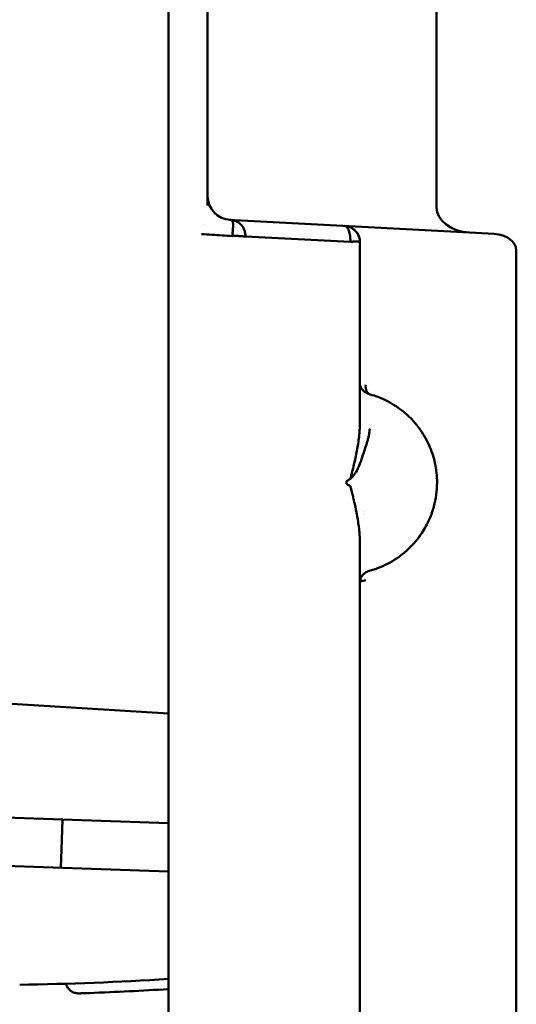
# Model space of a CAD drawing. Header units: millimetres. Extents: x 0 to 14369, y -869 to 2970.
# Tile 66 of 256: x 443 to 467, y 2088 to 2136. Entities that reach past the tile are written whole.
import ezdxf

# ---------------------------------------------------------------- set-up
doc = ezdxf.new("R2010")
doc.units = ezdxf.units.MM
doc.header["$LTSCALE"] = 10
doc.layers.add('Sichtbar (ISO)', color=7, linetype='Continuous', lineweight=50)

msp = doc.modelspace()

# ---------------------------------------------------------------- linework, layer by layer
at = {"layer": 'Sichtbar (ISO)'}
for p, q in [((450.131, 2044.16), (450.131, 2209.776)), ((463.431, 2145.874), (463.431, 2127.154)), ((452.074, 2127.731), (452.074, 2145.296)), ((451.931, 2126.322), (451.931, 2126.325)), ((465.065, 2125.912), (453.445, 2126.521)), ((453.504, 2126.517), (453.504, 2126.517)), ((453.303, 2125.734), (453.303, 2125.734)), ((465.066, 2125.912), (465.065, 2125.912)), ((466.3, 2125.847), (465.066, 2125.912)), ((459.158, 2125.475), (459.158, 2125.475)), ((459.353, 2125.462), (459.353, 2125.462)), ((459.621, 2125.443), (459.621, 2125.443)), ((459.631, 2125.443), (459.631, 2125.443)), ((459.631, 2118.44), (459.631, 2125.427)), ((467.391, 2125.018), (467.391, 1727.189)), ((459.631, 2118.44), (459.631, 2118.44)), ((459.631, 2116.471), (459.631, 2118.44)), ((460.876, 2117.982), (460.874, 2117.982)), ((459.848, 2115.075), (459.848, 2115.075)), ((459.461, 2114.969), (459.46, 2114.969)), ((459.811, 2114.963), (459.81, 2114.963)), ((459.458, 2112.061), (459.46, 2112.061)), ((459.809, 2112.067), (459.809, 2112.067)), ((459.851, 2111.946), (459.851, 2111.946)), ((459.631, 2110.557), (459.631, 2108.588)), ((460.873, 2109.045), (460.873, 2109.045)), ((459.631, 2043.662), (459.631, 2108.588)), ((459.631, 2103.848), (459.631, 2103.848)), ((427.187, 2103.468), (450.131, 2102.064)), ((459.631, 2102.852), (459.631, 2102.852)), ((450.131, 2096.619), (433.158, 2097.211)), ((444.887, 2096.802), (444.852, 2095.802)), ((444.852, 2095.802), (444.804, 2094.413)), ((450.131, 2094.227), (436.389, 2094.707))]:
    msp.add_line(p, q, dxfattribs=at)
for centre, radius, start, end in [((453.274, 2127.731), 1.2, 180, 267), ((440.261, 2246.987), 158.397, 270.90205, 273.57234), ((440.261, 2246.987), 158.897, 272.15146, 273.56108)]:
    msp.add_arc(centre, radius, start, end, dxfattribs=at)
for centre, major_axis, ratio, start_param, end_param in [((465.128, 2127.11), (1.696, -0.089), 0.706622, 3.179273, 4.713181), ((453.225, 2125.731), (-0.136, -2.596), 0.435252, 1.883425, 1.883563), ((466.26, 2125.048), (-1.131, 0.059), 0.706622, 3.178608, 4.713576), ((460.277, 2118.362), (-0.134, -0.482), 0.693733, 4.903601, 6.28218), ((460.139, 2108.58), (-0.508, 0), 0.98626, 6.263861, 6.267424)]:
    msp.add_ellipse(centre, major_axis=major_axis, ratio=ratio, start_param=start_param, end_param=end_param, dxfattribs=at)
for points in [[(452.073, 2127.728), (452.073, 2127.73), (452.073, 2127.731), (452.073, 2127.731)], [(452.074, 2127.689), (452.074, 2127.69), (452.074, 2127.692), (452.074, 2127.694)], [(452.074, 2127.25), (452.074, 2127.259), (452.074, 2127.269), (452.074, 2127.278)], [(453.169, 2126.535), (453.187, 2126.533), (453.205, 2126.532), (453.223, 2126.531)], [(453.239, 2126.531), (453.234, 2126.532), (453.228, 2126.532), (453.223, 2126.532)], [(453.247, 2126.531), (453.261, 2126.53), (453.275, 2126.528), (453.289, 2126.526)], [(453.482, 2126.479), (453.481, 2126.478), (453.481, 2126.476), (453.48, 2126.475)], [(453.957, 2125.712), (455.69, 2125.621), (457.424, 2125.538), (459.158, 2125.447)], [(459.473, 2115.037), (459.473, 2115.037), (459.474, 2115.037), (459.474, 2115.037)], [(458.95, 2113.514), (458.961, 2113.483), (458.991, 2113.428), (459.078, 2113.385), (459.129, 2113.344), (459.159, 2113.331)], [(459.475, 2111.986), (459.474, 2111.986), (459.473, 2111.986), (459.473, 2111.986)]]:
    msp.add_open_spline(points, degree=3, dxfattribs=at)
for points, knots in [([(452.073, 2127.694), (452.073, 2127.694), (452.073, 2127.694), (452.074, 2127.688), (452.074, 2127.685), (452.074, 2127.676), (452.074, 2127.672), (452.075, 2127.662), (452.075, 2127.659), (452.075, 2127.649), (452.076, 2127.643), (452.076, 2127.637)], [0.08012871, 0.08012871, 0.08012871, 0.08012871, 0.09159629, 0.09159629, 0.09868185, 0.09868185, 0.10249051, 0.10249051, 0.10457775, 0.10457775, 0.1067853, 0.1067853, 0.1067853, 0.1067853]), ([(452.074, 2127.584), (452.074, 2127.629), (452.074, 2127.661), (452.074, 2127.684), (452.073, 2127.688), (452.073, 2127.691)], [0, 0, 0, 0, 0.05122158, 0.05122158, 0.06693371, 0.06693371, 0.06693371, 0.06693371]), ([(452.074, 2127.278), (452.074, 2127.349), (452.074, 2127.411), (452.074, 2127.464), (452.074, 2127.51), (452.074, 2127.55), (452.074, 2127.584)], [0.0282819, 0.0282819, 0.0282819, 0.0282819, 0.25, 0.25, 0.25, 0.4434108, 0.4434108, 0.4434108, 0.4434108]), ([(453.445, 2126.521), (453.408, 2126.522), (453.374, 2126.524), (453.345, 2126.526), (453.316, 2126.527), (453.292, 2126.529), (453.272, 2126.53), (453.252, 2126.531), (453.237, 2126.531), (453.227, 2126.532), (453.217, 2126.532), (453.211, 2126.532), (453.211, 2126.533)], [0.000006, 0.000006, 0.000006, 0.000006, 0.25, 0.25, 0.25, 0.5, 0.5, 0.5, 0.75, 0.75, 0.75, 0.9999988, 0.9999988, 0.9999988, 0.9999988]), ([(453.249, 2126.53), (453.249, 2126.53), (453.249, 2126.53), (453.249, 2126.531), (453.249, 2126.531), (453.248, 2126.531), (453.247, 2126.531), (453.246, 2126.531)], [0.000165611, 0.000165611, 0.000165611, 0.000165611, 0.000251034, 0.000251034, 0.000507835, 0.000507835, 0.001588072, 0.001588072, 0.001588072, 0.001588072]), ([(453.249, 2126.531), (453.249, 2126.531), (453.249, 2126.531), (453.249, 2126.53), (453.249, 2126.53), (453.249, 2126.53), (453.249, 2126.53), (453.249, 2126.53)], [0, 0, 0, 0, 0.0000690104, 0.0000690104, 0.0001208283, 0.0001208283, 0.0001209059, 0.0001209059, 0.0001209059, 0.0001209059]), ([(453.303, 2125.734), (453.306, 2125.787), (453.311, 2125.841), (453.315, 2125.893), (453.32, 2125.946), (453.324, 2125.996), (453.329, 2126.043), (453.333, 2126.092), (453.337, 2126.137), (453.339, 2126.179), (453.341, 2126.223), (453.341, 2126.263), (453.34, 2126.299), (453.339, 2126.336), (453.338, 2126.369), (453.333, 2126.398), (453.328, 2126.427), (453.319, 2126.452), (453.314, 2126.471), (453.312, 2126.48), (453.31, 2126.489), (453.305, 2126.496), (453.301, 2126.503), (453.292, 2126.51), (453.284, 2126.515), (453.275, 2126.52), (453.266, 2126.524), (453.26, 2126.527), (453.257, 2126.528), (453.254, 2126.529), (453.251, 2126.53)], [0.0000372, 0.0000372, 0.0000372, 0.0000372, 0.1141622, 0.1141622, 0.1141622, 0.2328257, 0.2328257, 0.2328257, 0.3574693, 0.3574693, 0.3574693, 0.488153, 0.488153, 0.488153, 0.6229894, 0.6229894, 0.6229894, 0.7557527, 0.7557527, 0.7557527, 0.8208642, 0.8208642, 0.8208642, 0.882537, 0.882537, 0.882537, 0.9421045, 0.9421045, 0.9421045, 0.9687001, 0.9687001, 0.9687001, 0.9687001]), ([(453.289, 2126.526), (453.297, 2126.525), (453.328, 2126.52), (453.383, 2126.509), (453.452, 2126.488), (453.518, 2126.463), (453.582, 2126.429), (453.641, 2126.392), (453.747, 2126.301), (453.83, 2126.191), (453.899, 2126.054), (453.945, 2125.893), (453.956, 2125.772), (453.957, 2125.712)], [0.0536604, 0.0536604, 0.0536604, 0.0536604, 0.0777424, 0.155726, 0.2337383, 0.3117708, 0.389634, 0.4671303, 0.5751289, 0.6807183, 0.785655, 0.8917776, 1, 1, 1, 1]), ([(459.158, 2125.447), (459.158, 2125.454), (459.158, 2125.46), (459.158, 2125.467), (459.158, 2125.473), (459.158, 2125.48), (459.158, 2125.486), (459.159, 2125.499), (459.159, 2125.512), (459.159, 2125.525), (459.158, 2125.551), (459.158, 2125.577), (459.157, 2125.602), (459.155, 2125.627), (459.154, 2125.652), (459.152, 2125.677), (459.15, 2125.701), (459.147, 2125.726), (459.144, 2125.749), (459.137, 2125.797), (459.129, 2125.842), (459.119, 2125.884), (459.109, 2125.926), (459.097, 2125.966), (459.084, 2126.002), (459.07, 2126.038), (459.056, 2126.071), (459.04, 2126.099), (459.024, 2126.127), (459.007, 2126.152), (458.99, 2126.172), (458.972, 2126.192), (458.953, 2126.207), (458.934, 2126.218), (458.924, 2126.223), (458.914, 2126.228), (458.904, 2126.231), (458.894, 2126.234), (458.883, 2126.236), (458.873, 2126.236)], [0, 0, 0, 0, 0.015543, 0.015543, 0.015543, 0.031044, 0.031044, 0.031044, 0.061945, 0.061945, 0.061945, 0.123468, 0.123468, 0.123468, 0.18488, 0.18488, 0.18488, 0.246395, 0.246395, 0.246395, 0.370071, 0.370071, 0.370071, 0.495449, 0.495449, 0.495449, 0.622409, 0.622409, 0.622409, 0.749318, 0.749318, 0.749318, 0.875146, 0.875146, 0.875146, 0.937673, 0.937673, 0.937673, 1, 1, 1, 1]), ([(459.631, 2125.427), (459.631, 2125.435), (459.631, 2125.451), (459.63, 2125.474), (459.627, 2125.523), (459.617, 2125.613), (459.567, 2125.775), (459.488, 2125.905), (459.389, 2126.017), (459.271, 2126.107), (459.146, 2126.175), (459.009, 2126.218), (458.941, 2126.23), (458.895, 2126.235), (458.873, 2126.236)], [0.000034, 0.000034, 0.000034, 0.000034, 0.0383163, 0.0765158, 0.1303199, 0.2058007, 0.3110645, 0.4152492, 0.5201384, 0.6276085, 0.7367093, 0.846063, 0.9231662, 1, 1, 1, 1]), ([(453.303, 2125.734), (453.134, 2125.743), (452.965, 2125.754), (452.796, 2125.766), (452.627, 2125.778), (452.458, 2125.792), (452.288, 2125.804), (452.119, 2125.816), (451.95, 2125.826), (451.781, 2125.836)], [0.0001642, 0.0001642, 0.0001642, 0.0001642, 0.3333333, 0.3333333, 0.3333333, 0.6666667, 0.6666667, 0.6666667, 1, 1, 1, 1]), ([(453.37, 2125.744), (453.358, 2125.743), (453.335, 2125.741), (453.313, 2125.736), (453.303, 2125.734)], [0.875, 0.875, 0.875, 0.875, 0.9375, 0.9999881, 0.9999881, 0.9999881, 0.9999881]), ([(453.957, 2125.712), (453.942, 2125.713), (453.912, 2125.715), (453.867, 2125.718), (453.822, 2125.722), (453.732, 2125.731), (453.63, 2125.739), (453.521, 2125.745), (453.455, 2125.746), (453.405, 2125.746), (453.381, 2125.745), (453.37, 2125.744)], [0, 0, 0, 0, 0.0625, 0.125, 0.1875, 0.25, 0.5, 0.625, 0.75, 0.8125, 0.875, 0.875, 0.875, 0.875]), ([(459.298, 2126.081), (459.344, 2126.048), (459.386, 2126.011), (459.47, 2125.918), (459.51, 2125.861), (459.578, 2125.73), (459.604, 2125.653), (459.618, 2125.575)], [0.0480872, 0.0480872, 0.0480872, 0.0480872, 0.06556937, 0.06556937, 0.08660383, 0.08660383, 0.11048681, 0.11048681, 0.11048681, 0.11048681]), ([(459.631, 2125.432), (459.631, 2125.432), (459.63, 2125.434), (459.628, 2125.438), (459.62, 2125.445), (459.589, 2125.454), (459.501, 2125.465), (459.37, 2125.464), (459.25, 2125.456), (459.188, 2125.45), (459.158, 2125.447)], [0.0000008, 0.0000008, 0.0000008, 0.0000008, 0.03125, 0.0625, 0.125, 0.25, 0.5, 0.75, 0.875, 1, 1, 1, 1]), ([(460.135, 2117.882), (460.101, 2117.893), (460.071, 2117.904), (460.005, 2117.932), (459.967, 2117.949), (459.895, 2117.99), (459.861, 2118.013), (459.794, 2118.068), (459.762, 2118.102), (459.704, 2118.178), (459.68, 2118.222), (459.644, 2118.317), (459.633, 2118.369), (459.631, 2118.427), (459.631, 2118.434), (459.631, 2118.44)], [0, 0, 0, 0, 0.01406733, 0.01406733, 0.03129957, 0.03129957, 0.04500814, 0.04500814, 0.05913525, 0.05913525, 0.07403452, 0.07403452, 0.08978553, 0.08978553, 0.0917093, 0.0917093, 0.0917093, 0.0917093]), ([(460.142, 2109.147), (460.809, 2109.333), (461.471, 2109.681), (462.282, 2110.45), (462.507, 2110.711), (462.846, 2111.224), (462.975, 2111.458), (463.17, 2111.906), (463.244, 2112.114), (463.401, 2112.697), (463.458, 2113.098), (463.461, 2113.827), (463.424, 2114.166), (463.286, 2114.798), (463.184, 2115.098), (462.918, 2115.69), (462.743, 2115.979), (462.31, 2116.557), (462.035, 2116.833), (461.362, 2117.368), (460.945, 2117.597), (460.396, 2117.804), (460.269, 2117.845), (460.142, 2117.881)], [0, 0, 0, 0, 0.303824, 0.303824, 0.430084, 0.430084, 0.520136, 0.520136, 0.590205, 0.590205, 0.708785, 0.708785, 0.809102, 0.809102, 0.908174, 0.908174, 1.023086, 1.023086, 1.168967, 1.168967, 1.364991, 1.364991, 1.422911, 1.422911, 1.422911, 1.422911]), ([(459.229, 2113.963), (459.236, 2113.99), (459.243, 2114.017), (459.25, 2114.043), (459.279, 2114.159), (459.307, 2114.276), (459.334, 2114.392), (459.362, 2114.508), (459.388, 2114.625), (459.413, 2114.741), (459.438, 2114.858), (459.461, 2114.974), (459.483, 2115.091), (459.504, 2115.207), (459.524, 2115.324), (459.542, 2115.44), (459.559, 2115.555), (459.575, 2115.671), (459.588, 2115.786), (459.595, 2115.844), (459.6, 2115.901), (459.606, 2115.959), (459.611, 2116.016), (459.615, 2116.073), (459.619, 2116.13), (459.621, 2116.159), (459.623, 2116.187), (459.624, 2116.216), (459.628, 2116.301), (459.631, 2116.386), (459.631, 2116.471)], [0.0962249, 0.0962249, 0.0962249, 0.0962249, 0.125, 0.125, 0.125, 0.25, 0.25, 0.25, 0.375, 0.375, 0.375, 0.5, 0.5, 0.5, 0.625, 0.625, 0.625, 0.75, 0.75, 0.75, 0.8125, 0.8125, 0.8125, 0.875, 0.875, 0.875, 0.90625, 0.90625, 0.90625, 1, 1, 1, 1]), ([(460.119, 2116.175), (460.119, 2116.168), (460.118, 2116.162), (460.118, 2116.155), (460.117, 2116.149), (460.117, 2116.142), (460.116, 2116.136), (460.115, 2116.123), (460.114, 2116.11), (460.113, 2116.097), (460.11, 2116.071), (460.107, 2116.045), (460.103, 2116.019), (460.1, 2115.993), (460.096, 2115.967), (460.091, 2115.941), (460.087, 2115.915), (460.082, 2115.889), (460.077, 2115.863), (460.066, 2115.811), (460.055, 2115.759), (460.042, 2115.706), (460.029, 2115.654), (460.014, 2115.602), (459.999, 2115.549), (459.969, 2115.445), (459.935, 2115.339), (459.901, 2115.234), (459.866, 2115.128), (459.83, 2115.022), (459.795, 2114.916), (459.76, 2114.809), (459.726, 2114.702), (459.689, 2114.596), (459.652, 2114.489), (459.612, 2114.383), (459.565, 2114.28), (459.518, 2114.176), (459.464, 2114.075), (459.398, 2113.977), (459.365, 2113.928), (459.329, 2113.881), (459.29, 2113.834), (459.25, 2113.787), (459.208, 2113.741), (459.161, 2113.697)], [0, 0, 0, 0, 0.0078125, 0.0078125, 0.0078125, 0.015625, 0.015625, 0.015625, 0.03125, 0.03125, 0.03125, 0.0625, 0.0625, 0.0625, 0.09375, 0.09375, 0.09375, 0.125, 0.125, 0.125, 0.1875, 0.1875, 0.1875, 0.25, 0.25, 0.25, 0.375, 0.375, 0.375, 0.5, 0.5, 0.5, 0.625, 0.625, 0.625, 0.75, 0.75, 0.75, 0.875, 0.875, 0.875, 0.9375, 0.9375, 0.9375, 1, 1, 1, 1]), ([(459.161, 2113.697), (459.13, 2113.684), (459.078, 2113.643), (458.991, 2113.6), (458.961, 2113.545), (458.95, 2113.514)], [0.0000001, 0.0000001, 0.0000001, 0.0000001, 0.3333333, 0.6666667, 1, 1, 1, 1]), ([(459.161, 2113.697), (459.176, 2113.754), (459.191, 2113.812), (459.206, 2113.87), (459.214, 2113.901), (459.222, 2113.932), (459.229, 2113.963)], [0.00000001, 0.00000001, 0.00000001, 0.00000001, 0.0625, 0.0625, 0.0625, 0.09622494, 0.09622494, 0.09622494, 0.09622494]), ([(459.275, 2112.873), (459.266, 2112.91), (459.257, 2112.946), (459.248, 2112.983), (459.233, 2113.041), (459.218, 2113.099), (459.204, 2113.157), (459.189, 2113.215), (459.174, 2113.273), (459.159, 2113.331)], [0.8353979, 0.8353979, 0.8353979, 0.8353979, 0.875, 0.875, 0.875, 0.9375, 0.9375, 0.9375, 1, 1, 1, 1]), ([(459.631, 2110.557), (459.631, 2110.571), (459.631, 2110.585), (459.63, 2110.6), (459.63, 2110.614), (459.63, 2110.628), (459.63, 2110.642), (459.629, 2110.67), (459.629, 2110.699), (459.628, 2110.727), (459.626, 2110.784), (459.623, 2110.841), (459.619, 2110.898), (459.615, 2110.955), (459.611, 2111.013), (459.605, 2111.07), (459.6, 2111.127), (459.594, 2111.185), (459.588, 2111.242), (459.575, 2111.358), (459.559, 2111.473), (459.541, 2111.589), (459.524, 2111.705), (459.504, 2111.821), (459.482, 2111.937), (459.461, 2112.053), (459.437, 2112.169), (459.412, 2112.286), (459.387, 2112.402), (459.361, 2112.518), (459.333, 2112.635), (459.314, 2112.714), (459.295, 2112.793), (459.275, 2112.873)], [0, 0, 0, 0, 0.015625, 0.015625, 0.015625, 0.03125, 0.03125, 0.03125, 0.0625, 0.0625, 0.0625, 0.125, 0.125, 0.125, 0.1875, 0.1875, 0.1875, 0.25, 0.25, 0.25, 0.375, 0.375, 0.375, 0.5, 0.5, 0.5, 0.625, 0.625, 0.625, 0.75, 0.75, 0.75, 0.8353979, 0.8353979, 0.8353979, 0.8353979]), ([(459.631, 2108.59), (459.631, 2108.642), (459.639, 2108.694), (459.672, 2108.791), (459.697, 2108.836), (459.758, 2108.92), (459.797, 2108.96), (459.851, 2109.005), (459.867, 2109.017), (459.906, 2109.044), (459.927, 2109.057), (459.975, 2109.084), (460.006, 2109.099), (460.072, 2109.126), (460.107, 2109.138), (460.144, 2109.148)], [0, 0, 0, 0, 0.01576964, 0.01576964, 0.03116409, 0.03116409, 0.04752616, 0.04752616, 0.0543468, 0.0543468, 0.06488948, 0.06488948, 0.07794202, 0.07794202, 0.09098713, 0.09098713, 0.09098713, 0.09098713]), ([(459.631, 2108.588), (459.631, 2108.593), (459.638, 2108.599), (459.65, 2108.606), (459.663, 2108.612), (459.682, 2108.618), (459.706, 2108.625), (459.73, 2108.632), (459.761, 2108.638), (459.797, 2108.645), (459.834, 2108.652), (459.876, 2108.659), (459.924, 2108.665)], [0, 0, 0, 0, 0.25, 0.25, 0.25, 0.5, 0.5, 0.5, 0.75, 0.75, 0.75, 1, 1, 1, 1]), ([(445.698, 2088.183), (445.632, 2088.181), (445.564, 2088.189), (445.45, 2088.22), (445.401, 2088.241), (445.31, 2088.293), (445.267, 2088.324), (445.191, 2088.396), (445.157, 2088.437), (445.093, 2088.537), (445.065, 2088.599), (445.048, 2088.662)], [0, 0, 0, 0, 0.01984096, 0.01984096, 0.03558177, 0.03558177, 0.05132259, 0.05132259, 0.0670634, 0.0670634, 0.08682428, 0.08682428, 0.08682428, 0.08682428]), ([(445.698, 2088.183), (445.698, 2088.183), (445.702, 2088.183), (445.711, 2088.183), (445.72, 2088.184), (445.733, 2088.184), (445.75, 2088.185), (445.767, 2088.185), (445.788, 2088.186), (445.812, 2088.187), (445.837, 2088.188), (445.865, 2088.189), (445.896, 2088.19), (445.927, 2088.191), (445.961, 2088.192), (445.997, 2088.193), (446.032, 2088.195), (446.07, 2088.196), (446.109, 2088.197), (446.147, 2088.199), (446.186, 2088.2), (446.226, 2088.202)], [0.5, 0.5, 0.5, 0.5, 0.5709824, 0.5709824, 0.5709824, 0.6422691, 0.6422691, 0.6422691, 0.7136833, 0.7136833, 0.7136833, 0.7853051, 0.7853051, 0.7853051, 0.8569484, 0.8569484, 0.8569484, 0.9287117, 0.9287117, 0.9287117, 1, 1, 1, 1])]:
    msp.add_open_spline(points, degree=3, knots=knots, dxfattribs=at)

doc.saveas('drawing.dxf')
